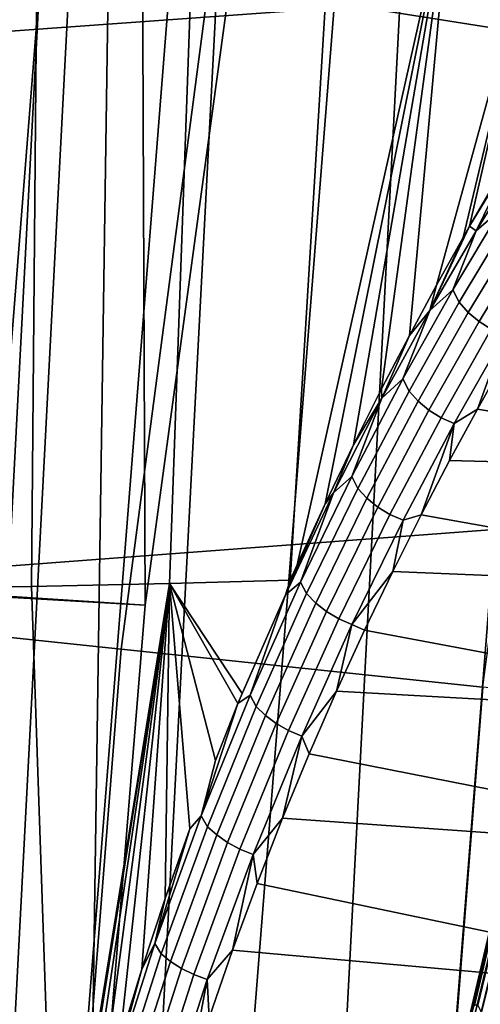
# Model space of a CAD drawing. Header units: metres. Extents: x -167 to 28, y -27 to 27.
# Tile 177 of 256: x -26.06 to -25.126, y 1.998 to 3.992. Entities that reach past the tile are written whole.
import ezdxf

# ---------------------------------------------------------------- set-up
doc = ezdxf.new("R2010")
doc.units = ezdxf.units.M
doc.layers.add('solid_12_065_021_XXX', color=7, linetype='CONTINUOUS')

msp = doc.modelspace()

# ---------------------------------------------------------------- linework, layer by layer
at = {"layer": 'solid_12_065_021_XXX'}
for points in [[(-25.458511, -7.699915, 0.2), (-24.514219, 10.318798, 0.2), (-23.930357, 11.608726, 0.2)], [(-25.012678, -9.043805, 0.2), (-25.458511, -7.699915, 0.2), (-23.930357, 11.608726, 0.2)], [(-25.832178, -6.334278, 0.2), (-25.028582, 8.9997, 0.2), (-24.514219, 10.318798, 0.2)], [(-25.458511, -7.699915, 0.2), (-25.832178, -6.334278, 0.2), (-24.514219, 10.318798, 0.2)], [(-25.825891, 7.764438, 24.5), (-25.805569, 2.806528, 24.5), (-25.615776, 4.199527, 24.5), (-25.375895, 9.12837, 24.5)], [(-26.132654, -4.950639, 0.2), (-25.472038, 7.655047, 0.2), (-25.028582, 8.9997, 0.2)], [(-25.832178, -6.334278, 0.2), (-26.132654, -4.950639, 0.2), (-25.028582, 8.9997, 0.2)], [(-26.496019, -5.022362, 24.5), (-26.191057, -6.425861, 24.5), (-25.919666, 1.405292, 24.5), (-25.825891, 7.764438, 24.5)], [(-25.825891, 7.764438, 24.5), (-26.202644, 6.378446, 24.5), (-26.496019, -5.022362, 24.5)], [(-25.825891, 7.764438, 24.5), (-25.919666, 1.405292, 24.5), (-25.805569, 2.806528, 24.5)], [(-26.359079, -3.552933, 0.2), (-25.843319, 6.288664, 0.2), (-25.472038, 7.655047, 0.2)], [(-26.132654, -4.950639, 0.2), (-26.359079, -3.552933, 0.2), (-25.472038, 7.655047, 0.2)], [(-26.510803, -2.145186, 0.2), (-26.141356, 4.904488, 0.2), (-25.843319, 6.288664, 0.2)], [(-26.359079, -3.552933, 0.2), (-26.510803, -2.145186, 0.2), (-25.843319, 6.288664, 0.2)], [(-24.94846, 3.951448, 130.388458), (-24.707466, 5.251734, 130.388458), (-25.428152, 5.404921, 129.094391), (-25.676174, 4.066707, 129.094391)], [(-21.689001, 5.348721, 157.271988), (-28.158962, 4.904449, 158.981903), (-28.11764, 3.822367, 159.147064), (-21.643509, 4.28879, 157.453934)], [(-26.851782, 4.321885, 111.5), (-25.615776, 4.199525, 111.5), (-25.805567, 2.806533, 111.5), (-27.043772, 2.886365, 111.5)], [(-21.643509, 4.28879, 157.453934), (-28.11764, 3.822367, 159.147064), (-28.086515, 2.734499, 159.271347), (-21.608002, 3.222389, 157.595886)], [(-25.805571, 2.806523, 111), (-25.615767, 4.199574, 111), (-26.656717, 4.291762, 111), (-26.847397, 2.866532, 111)], [(-25.805571, 2.806523, 25), (-26.847397, 2.866532, 25), (-26.656717, 4.291762, 25), (-25.615767, 4.199574, 25)], [(-25.214901, 3.454874, 145.754211), (-25.270124, 3.352623, 145.883881), (-25.184336, 4.283075, 146.032181), (-24.983919, 4.293184, 145.397385)], [(-25.161011, 3.55115, 145.621414), (-25.214901, 3.454874, 145.754211), (-24.983919, 4.293184, 145.397385)], [(-25.148062, 3.5738, 145.588486), (-25.161011, 3.55115, 145.621414), (-24.983919, 4.293184, 145.397385)], [(-25.108843, 3.641233, 145.486099), (-25.148062, 3.5738, 145.588486), (-24.983919, 4.293184, 145.397385)], [(-25.511332, 2.857126, 146.391281), (-25.755983, 2.850073, 146.963638), (-25.705446, 4.264585, 147.254196), (-25.425257, 4.27354, 146.651962)], [(-25.497545, 2.887944, 146.364426), (-25.511332, 2.857126, 146.391281), (-25.425257, 4.27354, 146.651962), (-25.184336, 4.283075, 146.032181)], [(-25.440514, 3.011868, 146.250854), (-25.497545, 2.887944, 146.364426), (-25.184336, 4.283075, 146.032181)], [(-25.38335, 3.130797, 146.132706), (-25.440514, 3.011868, 146.250854), (-25.184336, 4.283075, 146.032181)], [(-25.326401, 3.244528, 146.010193), (-25.38335, 3.130797, 146.132706), (-25.184336, 4.283075, 146.032181)], [(-25.270124, 3.352623, 145.883881), (-25.326401, 3.244528, 146.010193), (-25.184336, 4.283075, 146.032181)], [(-26.694231, 2.83344, 148.577011), (-26.377951, 4.248438, 148.396393), (-26.02352, 4.256216, 147.836441), (-26.348782, 2.838663, 148.059052)], [(-26.035612, 2.844212, 147.520599), (-26.348782, 2.838663, 148.059052), (-26.02352, 4.256216, 147.836441)], [(-25.755983, 2.850073, 146.963638), (-26.035612, 2.844212, 147.520599), (-26.02352, 4.256216, 147.836441), (-25.705446, 4.264585, 147.254196)], [(-25.805567, 2.806533, 111.5), (-25.615776, 4.199525, 111.5), (-25.615767, 4.199574, 111), (-25.805571, 2.806523, 111)], [(-25.615776, 4.199527, 24.5), (-25.805569, 2.806528, 24.5), (-25.805571, 2.806523, 25), (-25.615767, 4.199574, 25)], [(-25.853821, 2.717346, 129.094391), (-25.676174, 4.066707, 129.094391), (-26.338465, 4.171603, 127.764793), (-26.520695, 2.787437, 127.764793)], [(-25.121071, 2.640331, 130.388458), (-24.94846, 3.951448, 130.388458), (-25.676174, 4.066707, 129.094391), (-25.853821, 2.717346, 129.094391)], [(-25.05864, 3.725076, 145.348602), (-25.148062, 3.5738, 145.588486), (-25.108843, 3.641233, 145.486099)], [(-25.05678, 3.723036, 145.341034), (-25.148062, 3.5738, 145.588486), (-25.05864, 3.725076, 145.348602)], [(-25.134888, 3.564556, 145.549896), (-25.148062, 3.5738, 145.588486), (-25.05678, 3.723036, 145.341034)], [(-25.044949, 3.709893, 145.30542), (-25.134888, 3.564556, 145.549896), (-25.05678, 3.723036, 145.341034)], [(-25.083904, 3.608384, 145.427338), (-25.134888, 3.564556, 145.549896), (-25.044949, 3.709893, 145.30542)], [(-25.083904, 3.608384, 145.427338), (-25.181864, 3.445283, 145.678146), (-25.134888, 3.564556, 145.549896)], [(-25.169037, 3.420258, 145.670227), (-25.181864, 3.445283, 145.678146), (-25.083904, 3.608384, 145.427338), (-25.070915, 3.583096, 145.420776)], [(-25.228903, 3.403023, 145.783157), (-25.161011, 3.55115, 145.621414), (-25.148062, 3.5738, 145.588486)], [(-25.134888, 3.564556, 145.549896), (-25.228903, 3.403023, 145.783157), (-25.148062, 3.5738, 145.588486)], [(-25.052574, 3.561555, 145.414368), (-25.150719, 3.399133, 145.662491), (-25.169037, 3.420258, 145.670227), (-25.070915, 3.583096, 145.420776)], [(-25.181864, 3.445283, 145.678146), (-25.228903, 3.403023, 145.783157), (-25.134888, 3.564556, 145.549896)], [(-25.228903, 3.403023, 145.783157), (-25.214901, 3.454874, 145.754211), (-25.161011, 3.55115, 145.621414)], [(-25.030586, 3.542917, 145.411072), (-25.128782, 3.380654, 145.658127), (-25.150719, 3.399133, 145.662491), (-25.052574, 3.561555, 145.414368)], [(-25.005775, 3.52788, 145.411026), (-25.10405, 3.365513, 145.657303), (-25.128782, 3.380654, 145.658127), (-25.030586, 3.542917, 145.411072)], [(-25.228903, 3.403023, 145.783157), (-25.270124, 3.352623, 145.883881), (-25.214901, 3.454874, 145.754211)], [(-25.181864, 3.445283, 145.678146), (-25.283451, 3.264553, 145.915924), (-25.228903, 3.403023, 145.783157)], [(-25.270756, 3.239895, 145.906601), (-25.283451, 3.264553, 145.915924), (-25.181864, 3.445283, 145.678146), (-25.169037, 3.420258, 145.670227)], [(-25.150719, 3.399133, 145.662491), (-25.252436, 3.219325, 145.897491), (-25.270756, 3.239895, 145.906601), (-25.169037, 3.420258, 145.670227)], [(-25.228903, 3.403023, 145.783157), (-25.325596, 3.225945, 146.004532), (-25.270124, 3.352623, 145.883881)], [(-25.283451, 3.264553, 145.915924), (-25.325596, 3.225945, 146.004532), (-25.228903, 3.403023, 145.783157)], [(-25.128782, 3.380654, 145.658127), (-25.230518, 3.201136, 145.891983), (-25.252436, 3.219325, 145.897491), (-25.150719, 3.399133, 145.662491)], [(-25.10405, 3.365513, 145.657303), (-25.205822, 3.186009, 145.890259), (-25.230518, 3.201136, 145.891983), (-25.128782, 3.380654, 145.658127)], [(-25.325596, 3.225945, 146.004532), (-25.326401, 3.244528, 146.010193), (-25.270124, 3.352623, 145.883881)], [(-25.077442, 3.354276, 145.660049), (-25.179274, 3.174511, 145.892395), (-25.205822, 3.186009, 145.890259), (-25.10405, 3.365513, 145.657303)], [(-25.132156, 3.203465, 145.854218), (-25.179274, 3.174511, 145.892395), (-25.077442, 3.354276, 145.660049)], [(-25.076403, 3.302325, 145.727585), (-25.132156, 3.203465, 145.854218), (-25.077442, 3.354276, 145.660049)], [(-24.378517, 3.077756, 146.036758), (-25.132156, 3.203465, 145.854218), (-25.076403, 3.302325, 145.727585), (-24.366848, 3.296388, 145.766251)], [(-25.283451, 3.264553, 145.915924), (-25.386992, 3.066971, 146.139893), (-25.325596, 3.225945, 146.004532)], [(-25.37439, 3.042801, 146.12912), (-25.386992, 3.066971, 146.139893), (-25.283451, 3.264553, 145.915924), (-25.270756, 3.239895, 145.906601)], [(-25.325596, 3.225945, 146.004532), (-25.38335, 3.130797, 146.132706), (-25.326401, 3.244528, 146.010193)], [(-25.252436, 3.219325, 145.897491), (-25.356035, 3.022937, 146.118622), (-25.37439, 3.042801, 146.12912), (-25.270756, 3.239895, 145.906601)], [(-21.608002, 3.222389, 157.595886), (-28.086515, 2.734499, 159.271347), (-28.065681, 1.642454, 159.354416), (-21.582554, 2.151096, 157.697556)], [(-25.325596, 3.225945, 146.004532), (-25.423559, 3.033958, 146.213348), (-25.38335, 3.130797, 146.132706)], [(-25.386992, 3.066971, 146.139893), (-25.423559, 3.033958, 146.213348), (-25.325596, 3.225945, 146.004532)], [(-25.230518, 3.201136, 145.891983), (-25.334097, 3.005189, 146.111877), (-25.356035, 3.022937, 146.118622), (-25.252436, 3.219325, 145.897491)], [(-25.205822, 3.186009, 145.890259), (-25.309395, 2.99022, 146.109161), (-25.334097, 3.005189, 146.111877), (-25.230518, 3.201136, 145.891983)], [(-25.132156, 3.203465, 145.854218), (-25.188919, 3.099067, 145.977371), (-25.179274, 3.174511, 145.892395)], [(-24.378517, 3.077756, 146.036758), (-25.188919, 3.099067, 145.977371), (-25.132156, 3.203465, 145.854218)], [(-25.179274, 3.174511, 145.892395), (-25.282854, 2.978589, 146.110565), (-25.309395, 2.99022, 146.109161), (-25.205822, 3.186009, 145.890259)], [(-25.246294, 2.98936, 146.096664), (-25.282854, 2.978589, 146.110565), (-25.179274, 3.174511, 145.892395)], [(-25.188919, 3.099067, 145.977371), (-25.246294, 2.98936, 146.096664), (-25.179274, 3.174511, 145.892395)], [(-25.423559, 3.033958, 146.213348), (-25.440514, 3.011868, 146.250854), (-25.38335, 3.130797, 146.132706)], [(-24.389347, 2.836949, 146.287781), (-25.246294, 2.98936, 146.096664), (-25.188919, 3.099067, 145.977371), (-24.378517, 3.077756, 146.036758)], [(-25.386992, 3.066971, 146.139893), (-25.490761, 2.853212, 146.349274), (-25.423559, 3.033958, 146.213348)], [(-25.478203, 2.829658, 146.337021), (-25.490761, 2.853212, 146.349274), (-25.386992, 3.066971, 146.139893), (-25.37439, 3.042801, 146.12912)], [(-25.423559, 3.033958, 146.213348), (-25.52132, 2.827588, 146.408951), (-25.440514, 3.011868, 146.250854)], [(-25.490761, 2.853212, 146.349274), (-25.52132, 2.827588, 146.408951), (-25.423559, 3.033958, 146.213348)], [(-25.356035, 3.022937, 146.118622), (-25.459782, 2.810668, 146.325104), (-25.478203, 2.829658, 146.337021), (-25.37439, 3.042801, 146.12912)], [(-25.52132, 2.827588, 146.408951), (-25.497545, 2.887944, 146.364426), (-25.440514, 3.011868, 146.250854)], [(-25.334097, 3.005189, 146.111877), (-25.437784, 2.793531, 146.317108), (-25.459782, 2.810668, 146.325104), (-25.356035, 3.022937, 146.118622)], [(-25.309395, 2.99022, 146.109161), (-25.413029, 2.778885, 146.313309), (-25.437784, 2.793531, 146.317108), (-25.334097, 3.005189, 146.111877)], [(-25.282854, 2.978589, 146.110565), (-25.386442, 2.767281, 146.313858), (-25.413029, 2.778885, 146.313309), (-25.309395, 2.99022, 146.109161)], [(-25.30377, 2.874729, 146.211624), (-25.386442, 2.767281, 146.313858), (-25.282854, 2.978589, 146.110565)], [(-25.246294, 2.98936, 146.096664), (-25.30377, 2.874729, 146.211624), (-25.282854, 2.978589, 146.110565)], [(-24.389347, 2.836949, 146.287781), (-25.30377, 2.874729, 146.211624), (-25.246294, 2.98936, 146.096664)], [(-27.043772, 2.886365, 111.5), (-25.805567, 2.806533, 111.5), (-25.919666, 1.405294, 111.5), (-27.15901, 1.443877, 111.5)], [(-25.52132, 2.827588, 146.408951), (-25.511332, 2.857126, 146.391281), (-25.497545, 2.887944, 146.364426)], [(-25.30377, 2.874729, 146.211624), (-25.36109, 2.755471, 146.32193), (-25.386442, 2.767281, 146.313858)], [(-24.399256, 2.575702, 146.517502), (-25.36109, 2.755471, 146.32193), (-25.30377, 2.874729, 146.211624), (-24.389347, 2.836949, 146.287781)], [(-25.919666, 1.405288, 111), (-25.805571, 2.806523, 111), (-26.847397, 2.866532, 111), (-26.96188, 1.434123, 111)], [(-25.919666, 1.405288, 25), (-26.96188, 1.434123, 25), (-26.847397, 2.866532, 25), (-25.805571, 2.806523, 25)], [(-25.52132, 2.827588, 146.408951), (-25.609184, 2.627486, 146.575714), (-25.755983, 2.850073, 146.963638), (-25.511332, 2.857126, 146.391281)], [(-25.490761, 2.853212, 146.349274), (-25.592976, 2.62386, 146.543289), (-25.52132, 2.827588, 146.408951)], [(-25.58041, 2.601059, 146.529541), (-25.592976, 2.62386, 146.543289), (-25.490761, 2.853212, 146.349274), (-25.478203, 2.829658, 146.337021)], [(-25.986942, 1.42171, 147.206772), (-26.288355, 1.418454, 147.769089), (-26.348782, 2.838663, 148.059052), (-26.035612, 2.844212, 147.520599)], [(-25.986942, 1.42171, 147.206772), (-26.035612, 2.844212, 147.520599), (-25.755983, 2.850073, 146.963638)], [(-25.9737, 1.480696, 147.186432), (-25.986942, 1.42171, 147.206772), (-25.755983, 2.850073, 146.963638)], [(-25.937895, 1.629594, 147.13089), (-25.9737, 1.480696, 147.186432), (-25.755983, 2.850073, 146.963638)], [(-25.898937, 1.77745, 147.069473), (-25.937895, 1.629594, 147.13089), (-25.755983, 2.850073, 146.963638)], [(-25.856964, 1.924111, 147.002106), (-25.898937, 1.77745, 147.069473), (-25.755983, 2.850073, 146.963638)], [(-25.81217, 2.069165, 146.928787), (-25.856964, 1.924111, 147.002106), (-25.755983, 2.850073, 146.963638)], [(-25.764761, 2.212336, 146.849487), (-25.81217, 2.069165, 146.928787), (-25.755983, 2.850073, 146.963638)], [(-25.714941, 2.353386, 146.764175), (-25.764761, 2.212336, 146.849487), (-25.755983, 2.850073, 146.963638)], [(-25.61739, 2.607274, 146.590729), (-25.755983, 2.850073, 146.963638), (-25.609184, 2.627486, 146.575714)], [(-25.691866, 2.379507, 146.721161), (-25.714941, 2.353386, 146.764175), (-25.755983, 2.850073, 146.963638), (-25.662996, 2.49185, 146.672913)], [(-25.61739, 2.607274, 146.590729), (-25.662996, 2.49185, 146.672913), (-25.755983, 2.850073, 146.963638)], [(-25.52132, 2.827588, 146.408951), (-25.61739, 2.607274, 146.590729), (-25.609184, 2.627486, 146.575714)], [(-25.592976, 2.62386, 146.543289), (-25.61739, 2.607274, 146.590729), (-25.52132, 2.827588, 146.408951)], [(-25.459782, 2.810668, 146.325104), (-25.561895, 2.583126, 146.516235), (-25.58041, 2.601059, 146.529541), (-25.478203, 2.829658, 146.337021)], [(-25.919666, 1.405294, 111.5), (-25.805567, 2.806533, 111.5), (-25.805571, 2.806523, 111), (-25.919666, 1.405288, 111)], [(-25.805569, 2.806528, 24.5), (-25.919666, 1.405292, 24.5), (-25.919666, 1.405288, 25), (-25.805571, 2.806523, 25)], [(-25.437784, 2.793531, 146.317108), (-25.539799, 2.566787, 146.506927), (-25.561895, 2.583126, 146.516235), (-25.459782, 2.810668, 146.325104)], [(-25.413029, 2.778885, 146.313309), (-25.514948, 2.552654, 146.501999), (-25.539799, 2.566787, 146.506927), (-25.437784, 2.793531, 146.317108)], [(-25.960604, 1.360538, 129.094391), (-25.853821, 2.717346, 129.094391), (-26.520695, 2.787437, 127.764793), (-26.630232, 1.395631, 127.764793)], [(-25.386442, 2.767281, 146.313858), (-25.488272, 2.541255, 146.501602), (-25.514948, 2.552654, 146.501999), (-25.413029, 2.778885, 146.313309)], [(-25.417595, 2.63214, 146.427124), (-25.488272, 2.541255, 146.501602), (-25.386442, 2.767281, 146.313858)], [(-25.36109, 2.755471, 146.32193), (-25.417595, 2.63214, 146.427124), (-25.386442, 2.767281, 146.313858)], [(-24.399256, 2.575702, 146.517502), (-25.417595, 2.63214, 146.427124), (-25.36109, 2.755471, 146.32193)], [(-25.224829, 1.321977, 130.388458), (-25.121071, 2.640331, 130.388458), (-25.853821, 2.717346, 129.094391), (-25.960604, 1.360538, 129.094391)], [(-25.121071, 2.640331, 130.388458), (-25.224829, 1.321977, 130.388458), (-24.424778, 1.280048, 131.643692), (-24.324312, 2.556588, 131.643692)], [(-25.138336, 1.996002, 143.377563), (-25.145618, 1.981621, 143.546387), (-24.993187, 2.629359, 143.635986), (-24.983524, 2.648442, 143.411987)], [(-25.131027, 1.996002, 143.208145), (-25.138336, 1.996002, 143.377563), (-24.983524, 2.648442, 143.411987), (-24.973827, 2.648442, 143.187195)], [(-25.123745, 1.981621, 143.039337), (-25.131027, 1.996002, 143.208145), (-24.973827, 2.648442, 143.187195), (-24.964165, 2.629359, 142.963196)], [(-25.592976, 2.62386, 146.543289), (-25.691866, 2.379507, 146.721161), (-25.61739, 2.607274, 146.590729)], [(-25.679237, 2.35761, 146.705933), (-25.691866, 2.379507, 146.721161), (-25.592976, 2.62386, 146.543289), (-25.58041, 2.601059, 146.529541)], [(-25.417595, 2.63214, 146.427124), (-25.473, 2.50514, 146.526932), (-25.488272, 2.541255, 146.501602)], [(-24.408175, 2.295897, 146.724243), (-25.473, 2.50514, 146.526932), (-25.417595, 2.63214, 146.427124), (-24.399256, 2.575702, 146.517502)], [(-25.145618, 1.981621, 143.546387), (-25.152822, 1.952962, 143.713364), (-25.002747, 2.591333, 143.857544), (-24.993187, 2.629359, 143.635986)], [(-25.691866, 2.379507, 146.721161), (-25.662996, 2.49185, 146.672913), (-25.61739, 2.607274, 146.590729)], [(-25.561895, 2.583126, 146.516235), (-25.660601, 2.340924, 146.691254), (-25.679237, 2.35761, 146.705933), (-25.58041, 2.601059, 146.529541)], [(-25.539799, 2.566787, 146.506927), (-25.638372, 2.325587, 146.680649), (-25.660601, 2.340924, 146.691254), (-25.561895, 2.583126, 146.516235)], [(-25.152822, 1.952962, 143.713364), (-25.159895, 1.910232, 143.877319), (-25.012131, 2.534636, 144.075089), (-25.002747, 2.591333, 143.857544)], [(-25.514948, 2.552654, 146.501999), (-25.613384, 2.312173, 146.674545), (-25.638372, 2.325587, 146.680649), (-25.539799, 2.566787, 146.506927)], [(-25.488272, 2.541255, 146.501602), (-25.586571, 2.301184, 146.673157), (-25.613384, 2.312173, 146.674545), (-25.514948, 2.552654, 146.501999)], [(-25.526859, 2.375014, 146.621094), (-25.586571, 2.301184, 146.673157), (-25.488272, 2.541255, 146.501602)], [(-25.473, 2.50514, 146.526932), (-25.526859, 2.375014, 146.621094), (-25.488272, 2.541255, 146.501602)], [(-25.159895, 1.910232, 143.877319), (-25.166786, 1.853739, 144.037064), (-25.021275, 2.459676, 144.287048), (-25.012131, 2.534636, 144.075089)], [(-24.408175, 2.295897, 146.724243), (-25.526859, 2.375014, 146.621094), (-25.473, 2.50514, 146.526932)], [(-25.166786, 1.853739, 144.037064), (-25.173447, 1.78389, 144.191437), (-25.030111, 2.366995, 144.491898), (-25.021275, 2.459676, 144.287048)], [(-25.691866, 2.379507, 146.721161), (-25.785643, 2.120822, 146.88205), (-25.714941, 2.353386, 146.764175)], [(-25.772888, 2.099987, 146.865356), (-25.785643, 2.120822, 146.88205), (-25.691866, 2.379507, 146.721161), (-25.679237, 2.35761, 146.705933)], [(-25.526859, 2.375014, 146.621094), (-25.578753, 2.242233, 146.709442), (-25.586571, 2.301184, 146.673157)], [(-24.416039, 1.999549, 146.906555), (-25.578753, 2.242233, 146.709442), (-25.526859, 2.375014, 146.621094), (-24.408175, 2.295897, 146.724243)], [(-25.660601, 2.340924, 146.691254), (-25.754103, 2.08475, 146.84935), (-25.772888, 2.099987, 146.865356), (-25.679237, 2.35761, 146.705933)], [(-25.173447, 1.78389, 144.191437), (-25.179827, 1.701187, 144.339355), (-25.038578, 2.257259, 144.688141), (-25.030111, 2.366995, 144.491898)], [(-25.785643, 2.120822, 146.88205), (-25.764761, 2.212336, 146.849487), (-25.714941, 2.353386, 146.764175)], [(-25.638372, 2.325587, 146.680649), (-25.73171, 2.070631, 146.837479), (-25.754103, 2.08475, 146.84935), (-25.660601, 2.340924, 146.691254)], [(-25.613384, 2.312173, 146.674545), (-25.706547, 2.058159, 146.8302), (-25.73171, 2.070631, 146.837479), (-25.638372, 2.325587, 146.680649)], [(-25.586571, 2.301184, 146.673157), (-25.679556, 2.047799, 146.827789), (-25.706547, 2.058159, 146.8302), (-25.613384, 2.312173, 146.674545)], [(-25.628502, 2.107165, 146.791901), (-25.679556, 2.047799, 146.827789), (-25.586571, 2.301184, 146.673157)], [(-25.578753, 2.242233, 146.709442), (-25.628502, 2.107165, 146.791901), (-25.586571, 2.301184, 146.673157)], [(-25.179827, 1.701187, 144.339355), (-25.185883, 1.606228, 144.479721), (-25.046612, 2.13126, 144.87439), (-25.038578, 2.257259, 144.688141)], [(-24.416039, 1.999549, 146.906555), (-25.628502, 2.107165, 146.791901), (-25.578753, 2.242233, 146.709442)], [(-25.785643, 2.120822, 146.88205), (-25.81217, 2.069165, 146.928787), (-25.764761, 2.212336, 146.849487)], [(-21.582554, 2.151096, 157.697556), (-28.065681, 1.642454, 159.354416), (-28.055216, 0.547852, 159.395981), (-21.567244, 1.076492, 157.758667)], [(-25.785643, 2.120822, 146.88205), (-25.8724, 1.848717, 147.024902), (-25.81217, 2.069165, 146.928787)], [(-25.859455, 1.829111, 147.00679), (-25.8724, 1.848717, 147.024902), (-25.785643, 2.120822, 146.88205), (-25.772888, 2.099987, 146.865356)], [(-25.185883, 1.606228, 144.479721), (-25.191568, 1.499695, 144.611526), (-25.054157, 1.989905, 145.049301), (-25.046612, 2.13126, 144.87439)], [(-25.754103, 2.08475, 146.84935), (-25.840508, 1.815528, 146.989517), (-25.859455, 1.829111, 147.00679), (-25.772888, 2.099987, 146.865356)], [(-25.628502, 2.107165, 146.791901), (-25.675745, 1.970164, 146.868484), (-25.679556, 2.047799, 146.827789)], [(-24.422792, 1.688795, 147.06308), (-25.675745, 1.970164, 146.868484), (-25.628502, 2.107165, 146.791901), (-24.416039, 1.999549, 146.906555)], [(-25.73171, 2.070631, 146.837479), (-25.817928, 1.802849, 146.97644), (-25.840508, 1.815528, 146.989517), (-25.754103, 2.08475, 146.84935)], [(-25.8724, 1.848717, 147.024902), (-25.856964, 1.924111, 147.002106), (-25.81217, 2.069165, 146.928787)], [(-25.706547, 2.058159, 146.8302), (-25.792566, 1.791548, 146.968033), (-25.817928, 1.802849, 146.97644), (-25.73171, 2.070631, 146.837479)], [(-25.679556, 2.047799, 146.827789), (-25.765368, 1.782049, 146.9646), (-25.792566, 1.791548, 146.968033), (-25.706547, 2.058159, 146.8302)], [(-25.72032, 1.831561, 146.939163), (-25.765368, 1.782049, 146.9646), (-25.679556, 2.047799, 146.827789)], [(-25.675745, 1.970164, 146.868484), (-25.72032, 1.831561, 146.939163), (-25.679556, 2.047799, 146.827789)]]:
    msp.add_3dface(points, dxfattribs=at)

doc.saveas('drawing.dxf')
